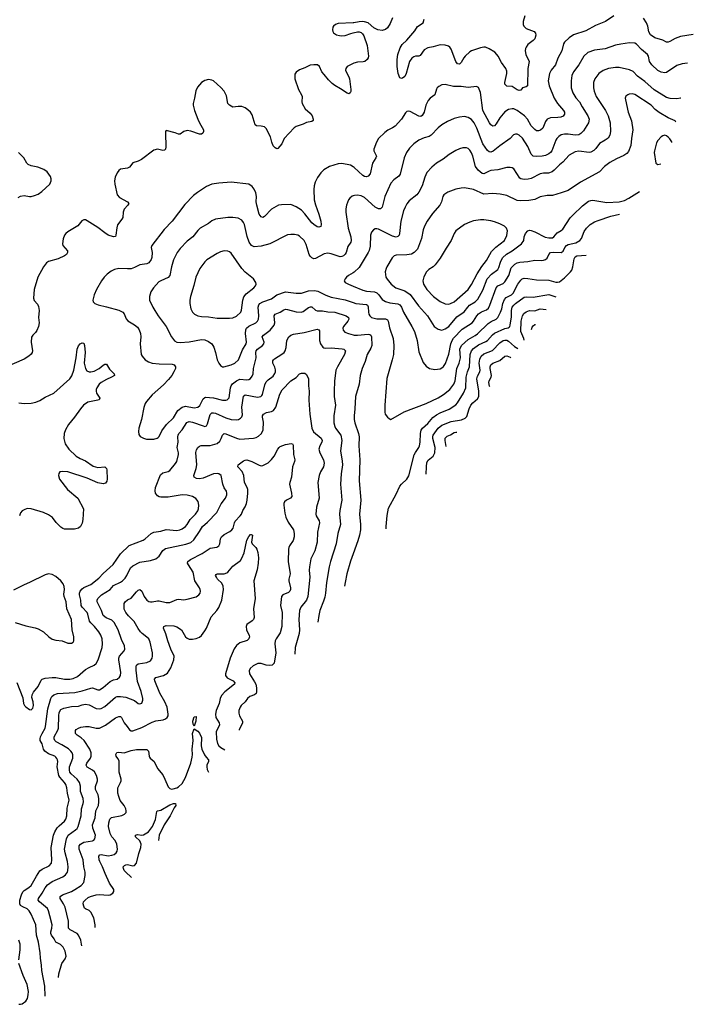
# Model space of a CAD drawing. Header units: inches. Extents: x 1308439 to 1441336, y 959892 to 1036309.
# Tile 162 of 167: x 1426200 to 1433876, y 997183 to 1008405. Entities that reach past the tile are written whole.
import ezdxf

# ---------------------------------------------------------------- set-up
doc = ezdxf.new("R2010")
doc.units = ezdxf.units.IN
doc.header["$MEASUREMENT"] = 0
for name, color, linetype in [('B4020', 7, 'Continuous'), ('B4030', 7, 'Continuous'), ('B4929', 7, 'Continuous')]:
    doc.layers.add(name, color=color, linetype=linetype)

msp = doc.modelspace()

# ---------------------------------------------------------------- linework, layer by layer
at = {"layer": 'B4020', "color": 6}
for points, elevation in [([(1430000, 1008370), (1429830, 1008361), (1429798, 1008350), (1429776, 1008330), (1429770, 1008318), (1429765, 1008290), (1429769, 1008270), (1429777, 1008257), (1429810, 1008232), (1429843, 1008223), (1429870, 1008220), (1429910, 1008225), (1429973, 1008247), (1430000, 1008254)], 2800), ([(1430000, 1007906), (1429930, 1007871), (1429916, 1007850), (1429914, 1007830), (1429920, 1007810), (1429952, 1007752), (1429958, 1007730), (1429972, 1007608), (1429973, 1007587), (1429967, 1007570), (1429950, 1007560), (1429930, 1007566), (1429857, 1007617), (1429790, 1007654), (1429759, 1007679), (1429718, 1007718), (1429670, 1007782), (1429644, 1007810), (1429616, 1007870), (1429592, 1007890), (1429552, 1007892), (1429510, 1007887), (1429450, 1007855), (1429387, 1007833), (1429350, 1007808), (1429337, 1007783), (1429334, 1007730), (1429377, 1007610), (1429412, 1007550), (1429417, 1007530), (1429416, 1007470), (1429420, 1007450), (1429452, 1007390), (1429510, 1007338), (1429532, 1007310), (1429545, 1007270), (1429543, 1007257), (1429530, 1007244), (1429470, 1007234), (1429430, 1007213), (1429350, 1007187), (1429326, 1007174), (1429214, 1007050), (1429187, 1006990), (1429143, 1006937), (1429130, 1006932), (1429110, 1006944), (1429090, 1006968), (1429072, 1007010), (1429058, 1007070), (1429010, 1007164), (1428990, 1007183), (1428952, 1007192), (1428897, 1007197), (1428885, 1007205), (1428850, 1007321), (1428830, 1007350), (1428799, 1007379), (1428770, 1007402), (1428730, 1007417), (1428690, 1007417), (1428630, 1007409), (1428589, 1007429), (1428571, 1007451), (1428556, 1007536), (1428530, 1007590), (1428493, 1007633), (1428410, 1007708), (1428390, 1007717), (1428350, 1007723), (1428308, 1007712), (1428270, 1007690), (1428225, 1007635), (1428207, 1007593), (1428193, 1007510), (1428177, 1007450), (1428177, 1007430), (1428192, 1007370), (1428231, 1007270), (1428249, 1007229), (1428293, 1007150), (1428293, 1007130), (1428285, 1007110), (1428270, 1007099), (1428250, 1007102), (1428150, 1007133), (1428110, 1007141), (1428070, 1007130), (1428030, 1007102), (1428010, 1007100), (1427970, 1007117), (1427870, 1007141), (1427863, 1007130), (1427861, 1007110), (1427866, 1006954), (1427860, 1006930), (1427850, 1006918), (1427830, 1006916), (1427770, 1006928), (1427730, 1006917), (1427587, 1006813), (1427550, 1006794), (1427490, 1006774), (1427450, 1006726), (1427430, 1006714), (1427350, 1006700), (1427330, 1006686), (1427310, 1006658), (1427288, 1006610), (1427282, 1006570), (1427285, 1006530), (1427311, 1006410), (1427338, 1006378), (1427429, 1006330), (1427442, 1006310), (1427432, 1006290), (1427390, 1006247), (1427379, 1006210), (1427374, 1006150), (1427365, 1006130), (1427314, 1006066), (1427306, 1006034), (1427297, 1005950), (1427290, 1005933), (1427270, 1005929), (1427210, 1005951), (1427170, 1005976), (1427090, 1006036), (1426970, 1006113), (1426950, 1006123), (1426930, 1006125), (1426908, 1006112), (1426864, 1006056), (1426750, 1005987), (1426727, 1005970), (1426710, 1005950), (1426694, 1005906), (1426687, 1005850), (1426693, 1005830), (1426744, 1005770), (1426743, 1005750), (1426732, 1005728), (1426710, 1005713), (1426640, 1005680), (1426530, 1005650), (1426507, 1005633), (1426470, 1005590), (1426405, 1005470), (1426364, 1005330), (1426356, 1005230), (1426364, 1005204), (1426402, 1005162), (1426416, 1005136), (1426421, 1005090), (1426415, 1005010), (1426422, 1004950), (1426415, 1004910), (1426396, 1004864), (1426380, 1004840), (1426348, 1004810), (1426335, 1004785), (1426331, 1004729), (1426347, 1004630), (1426342, 1004610), (1426330, 1004593), (1426304, 1004570), (1426250, 1004537), (1426050, 1004449)], 2800), ([(1426183, 1006377), (1426210, 1006394), (1426250, 1006400), (1426310, 1006390), (1426330, 1006391), (1426370, 1006400), (1426410, 1006417), (1426453, 1006447), (1426543, 1006530), (1426559, 1006570), (1426559, 1006590), (1426550, 1006616), (1426512, 1006670), (1426476, 1006696), (1426406, 1006726), (1426330, 1006741), (1426296, 1006756), (1426283, 1006770), (1426248, 1006830), (1426187, 1006890)], 2800), ([(1430000, 1006727), (1429970, 1006746), (1429870, 1006765), (1429830, 1006762), (1429730, 1006730), (1429666, 1006694), (1429630, 1006659), (1429593, 1006607), (1429566, 1006554), (1429554, 1006510), (1429551, 1006470), (1429556, 1006350), (1429570, 1006294), (1429610, 1006190), (1429632, 1006110), (1429637, 1006070), (1429630, 1006049), (1429610, 1006041), (1429590, 1006046), (1429550, 1006071), (1429530, 1006088), (1429451, 1006191), (1429410, 1006233), (1429350, 1006273), (1429290, 1006297), (1429185, 1006295), (1429150, 1006290), (1429070, 1006245), (1428990, 1006162), (1428970, 1006152), (1428950, 1006158), (1428929, 1006190), (1428902, 1006290), (1428896, 1006330), (1428900, 1006390), (1428891, 1006431), (1428870, 1006474), (1428850, 1006503), (1428810, 1006529), (1428610, 1006552), (1428470, 1006542), (1428391, 1006529), (1428330, 1006502), (1428225, 1006435), (1428180, 1006400), (1428083, 1006297), (1427938, 1006110), (1427847, 1006013), (1427704, 1005830), (1427700, 1005810), (1427710, 1005750), (1427706, 1005694), (1427698, 1005670), (1427670, 1005634), (1427650, 1005624), (1427570, 1005612), (1427510, 1005580), (1427470, 1005567), (1427430, 1005564), (1427330, 1005571), (1427282, 1005558), (1427242, 1005538), (1427197, 1005503), (1427163, 1005470), (1427132, 1005428), (1427075, 1005330), (1427047, 1005270), (1427032, 1005210), (1427036, 1005190), (1427058, 1005170), (1427095, 1005155), (1427190, 1005134), (1427330, 1005094), (1427361, 1005081), (1427377, 1005070), (1427392, 1005052), (1427415, 1004995), (1427431, 1004971), (1427510, 1004929), (1427542, 1004902), (1427563, 1004870), (1427578, 1004830), (1427580, 1004790), (1427572, 1004710), (1427585, 1004590), (1427595, 1004570), (1427631, 1004530), (1427667, 1004507), (1427710, 1004492), (1427790, 1004482), (1427937, 1004477), (1427962, 1004470), (1427977, 1004450), (1427974, 1004430), (1427958, 1004390), (1427933, 1004350), (1427896, 1004304), (1427838, 1004242), (1427708, 1004130), (1427645, 1004055), (1427630, 1004030), (1427615, 1003985), (1427588, 1003850), (1427558, 1003750), (1427552, 1003710), (1427558, 1003678), (1427574, 1003654), (1427610, 1003634), (1427644, 1003624), (1427730, 1003625), (1427766, 1003634), (1427778, 1003642), (1427790, 1003656), (1427820, 1003720), (1427871, 1003790), (1427953, 1003867), (1428003, 1003950), (1428053, 1003987), (1428090, 1004000), (1428190, 1003983), (1428230, 1003990), (1428252, 1004008), (1428290, 1004084), (1428310, 1004099), (1428319, 1004101), (1428410, 1004096), (1428510, 1004069), (1428550, 1004069), (1428566, 1004074), (1428586, 1004094), (1428601, 1004210), (1428608, 1004232), (1428624, 1004256), (1428670, 1004288), (1428710, 1004307), (1428790, 1004299), (1428810, 1004304), (1428830, 1004316), (1428850, 1004344), (1428859, 1004370), (1428865, 1004430), (1428894, 1004550), (1428889, 1004610), (1428895, 1004630), (1428910, 1004651), (1428967, 1004690), (1428982, 1004710), (1428984, 1004730), (1428963, 1004790), (1428978, 1004810), (1429054, 1004866), (1429098, 1004922), (1429108, 1004950), (1429098, 1005030), (1429110, 1005049), (1429167, 1005073), (1429210, 1005098), (1429230, 1005104), (1429250, 1005102), (1429350, 1005075), (1429409, 1005071), (1429430, 1005080), (1429490, 1005125), (1429513, 1005133), (1429530, 1005131), (1429570, 1005096), (1429590, 1005087), (1429650, 1005087), (1429710, 1005075), (1429790, 1005070), (1429921, 1005030), (1429948, 1005010), (1429950, 1004990), (1429939, 1004970), (1429890, 1004910), (1429882, 1004890), (1429886, 1004866), (1429905, 1004845), (1429947, 1004827), (1430000, 1004813)], 2900), ([(1430000, 1006397), (1429990, 1006393), (1429961, 1006370), (1429948, 1006350), (1429924, 1006290), (1429916, 1006250), (1429915, 1006210), (1429943, 1006030), (1429973, 1005930), (1429979, 1005890), (1429975, 1005870), (1429941, 1005819), (1429920, 1005750), (1429908, 1005732), (1429890, 1005715), (1429870, 1005705), (1429850, 1005704), (1429750, 1005737), (1429710, 1005744), (1429670, 1005736), (1429570, 1005682), (1429550, 1005680), (1429530, 1005689), (1429510, 1005708), (1429498, 1005730), (1429464, 1005844), (1429441, 1005890), (1429390, 1005936), (1429370, 1005948), (1429330, 1005957), (1429290, 1005958), (1429250, 1005952), (1429050, 1005851), (1428950, 1005824), (1428870, 1005815), (1428841, 1005830), (1428816, 1005870), (1428793, 1005933), (1428760, 1006070), (1428750, 1006095), (1428730, 1006120), (1428690, 1006141), (1428630, 1006151), (1428570, 1006150), (1428433, 1006130), (1428390, 1006114), (1428350, 1006084), (1428258, 1006030), (1428230, 1006002), (1428174, 1005930), (1428110, 1005880), (1428030, 1005799), (1427996, 1005750), (1427953, 1005667), (1427930, 1005590), (1427909, 1005490), (1427890, 1005465), (1427807, 1005430), (1427784, 1005416), (1427723, 1005350), (1427695, 1005305), (1427681, 1005250), (1427681, 1005210), (1427716, 1005130), (1427740, 1005090), (1427779, 1005030), (1427869, 1004910), (1427929, 1004789), (1427965, 1004745), (1427990, 1004730), (1428030, 1004724), (1428130, 1004734), (1428270, 1004761), (1428310, 1004755), (1428350, 1004738), (1428390, 1004710), (1428413, 1004673), (1428433, 1004610), (1428450, 1004530), (1428470, 1004492), (1428490, 1004465), (1428510, 1004450), (1428528, 1004448), (1428610, 1004471), (1428650, 1004492), (1428692, 1004530), (1428738, 1004642), (1428780, 1004710), (1428786, 1004730), (1428773, 1004830), (1428777, 1004870), (1428786, 1004890), (1428810, 1004911), (1428891, 1004950), (1428910, 1004970), (1428920, 1004990), (1428926, 1005030), (1428917, 1005130), (1428925, 1005155), (1428938, 1005170), (1428970, 1005191), (1429070, 1005224), (1429130, 1005270), (1429230, 1005302), (1429350, 1005288), (1429410, 1005288), (1429490, 1005316), (1429560, 1005320), (1429598, 1005310), (1429687, 1005267), (1429750, 1005243), (1429910, 1005213), (1430000, 1005182)], 3000), ([(1430000, 1005521), (1429948, 1005490), (1429925, 1005470), (1429907, 1005450), (1429897, 1005430), (1429909, 1005410), (1429947, 1005390), (1430000, 1005367)], 3100), ([(1426166, 1000850), (1426236, 1000676), (1426242, 1000610), (1426253, 1000590), (1426270, 1000573), (1426310, 1000544), (1426330, 1000539), (1426350, 1000559), (1426357, 1000590), (1426354, 1000630), (1426340, 1000680), (1426341, 1000710), (1426358, 1000742), (1426410, 1000807), (1426444, 1000876), (1426457, 1000890), (1426490, 1000901), (1426570, 1000908), (1426610, 1000906), (1426710, 1000887), (1426770, 1000889), (1426810, 1000897), (1426860, 1000920), (1426950, 1000999), (1426990, 1001023), (1427048, 1001050), (1427070, 1001069), (1427095, 1001110), (1427138, 1001250), (1427144, 1001290), (1427138, 1001350), (1427124, 1001390), (1427100, 1001430), (1427052, 1001490), (1427010, 1001530), (1426995, 1001550), (1426977, 1001630), (1426969, 1001649), (1426913, 1001710), (1426901, 1001730), (1426898, 1001790), (1426883, 1001850), (1426882, 1001870), (1426890, 1001891), (1426910, 1001918), (1426930, 1001935), (1427011, 1001969), (1427101, 1002039), (1427150, 1002092), (1427266, 1002194), (1427350, 1002318), (1427449, 1002411), (1427606, 1002474), (1427631, 1002490), (1427698, 1002550), (1427730, 1002566), (1427810, 1002576), (1427870, 1002596), (1427990, 1002584), (1428023, 1002590), (1428050, 1002602), (1428089, 1002630), (1428107, 1002650), (1428141, 1002710), (1428204, 1002770), (1428230, 1002807), (1428239, 1002830), (1428243, 1002870), (1428233, 1002913), (1428207, 1002947), (1428170, 1002971), (1428110, 1002986), (1428050, 1002989), (1427890, 1002963), (1427810, 1002963), (1427790, 1002967), (1427770, 1002979), (1427748, 1003010), (1427743, 1003037), (1427747, 1003073), (1427803, 1003217), (1427830, 1003239), (1427890, 1003257), (1427912, 1003268), (1427974, 1003346), (1427989, 1003371), (1428009, 1003450), (1428011, 1003470), (1427996, 1003530), (1428007, 1003590), (1428003, 1003650), (1428006, 1003670), (1428015, 1003690), (1428052, 1003730), (1428106, 1003814), (1428130, 1003826), (1428170, 1003819), (1428290, 1003775), (1428310, 1003770), (1428330, 1003775), (1428341, 1003799), (1428370, 1003904), (1428390, 1003923), (1428410, 1003926), (1428430, 1003922), (1428550, 1003869), (1428611, 1003850), (1428670, 1003846), (1428692, 1003850), (1428717, 1003863), (1428730, 1003877), (1428738, 1003902), (1428732, 1003990), (1428750, 1004113), (1428770, 1004131), (1428910, 1004102), (1428947, 1004110), (1428959, 1004121), (1428967, 1004133), (1428995, 1004245), (1429010, 1004278), (1429030, 1004301), (1429090, 1004344), (1429109, 1004371), (1429115, 1004390), (1429115, 1004415), (1429106, 1004446), (1429085, 1004490), (1429085, 1004515), (1429092, 1004530), (1429102, 1004538), (1429189, 1004591), (1429212, 1004610), (1429226, 1004630), (1429238, 1004670), (1429245, 1004750), (1429268, 1004792), (1429290, 1004810), (1429319, 1004821), (1429441, 1004839), (1429590, 1004876), (1429610, 1004870), (1429617, 1004857), (1429615, 1004750), (1429629, 1004709), (1429653, 1004673), (1429666, 1004666), (1429683, 1004663), (1429750, 1004666), (1429874, 1004654), (1429893, 1004650), (1429914, 1004630), (1429902, 1004590), (1429820, 1004450), (1429804, 1004410), (1429787, 1004287), (1429782, 1004170), (1429784, 1004110), (1429798, 1004010), (1429779, 1003890), (1429778, 1003810), (1429790, 1003770), (1429800, 1003750), (1429858, 1003670), (1429871, 1003610), (1429857, 1003490), (1429875, 1003375), (1429878, 1003330), (1429862, 1003230), (1429855, 1003110), (1429871, 1002929), (1429849, 1002811), (1429846, 1002770), (1429857, 1002650), (1429826, 1002550), (1429808, 1002432), (1429743, 1002230), (1429728, 1002170), (1429695, 1001990), (1429685, 1001870), (1429677, 1001823), (1429663, 1001777), (1429621, 1001670), (1429607, 1001613), (1429599, 1001538)], 2800), ([(1426190, 1004039), (1426252, 1004032), (1426330, 1004033), (1426384, 1004044), (1426430, 1004065), (1426490, 1004104), (1426590, 1004148), (1426771, 1004310), (1426794, 1004346), (1426816, 1004410), (1426844, 1004550), (1426854, 1004650), (1426870, 1004686), (1426890, 1004711), (1426910, 1004723), (1426930, 1004719), (1426940, 1004690), (1426947, 1004610), (1426936, 1004490), (1426949, 1004430), (1426964, 1004404), (1426991, 1004391), (1427010, 1004391), (1427050, 1004401), (1427104, 1004430), (1427150, 1004468), (1427170, 1004480), (1427179, 1004479), (1427190, 1004477), (1427223, 1004423), (1427277, 1004370), (1427280, 1004350), (1427248, 1004330), (1427190, 1004305), (1427129, 1004271), (1427107, 1004250), (1427078, 1004210), (1427070, 1004190), (1427070, 1004170), (1427076, 1004150), (1427112, 1004090), (1427106, 1004074), (1427092, 1004068), (1426976, 1004044), (1426928, 1004012), (1426891, 1003970), (1426826, 1003874), (1426758, 1003790), (1426723, 1003730), (1426708, 1003690), (1426703, 1003630), (1426717, 1003570), (1426759, 1003510), (1426845, 1003430), (1426890, 1003404), (1426950, 1003376), (1427038, 1003318), (1427090, 1003303), (1427170, 1003308), (1427190, 1003290), (1427193, 1003273), (1427198, 1003170), (1427194, 1003146), (1427178, 1003122), (1427150, 1003114), (1427090, 1003128), (1426970, 1003180), (1426749, 1003251), (1426683, 1003257), (1426659, 1003250), (1426646, 1003234), (1426642, 1003210), (1426655, 1003170), (1426746, 1003050), (1426862, 1002950), (1426928, 1002830), (1426920, 1002710), (1426912, 1002668), (1426893, 1002630), (1426869, 1002611), (1426823, 1002597), (1426710, 1002597), (1426690, 1002605), (1426670, 1002621), (1426615, 1002675), (1426575, 1002730), (1426530, 1002763), (1426470, 1002790), (1426331, 1002829), (1426287, 1002833), (1426250, 1002820), (1426230, 1002806), (1426210, 1002783), (1426198, 1002750)], 2800), ([(1426610, 1000000), (1426600, 1000010), (1426530, 1000039), (1426485, 1000070), (1426471, 1000091), (1426457, 1000150), (1426435, 1000190), (1426432, 1000210), (1426437, 1000230), (1426455, 1000270), (1426490, 1000330), (1426495, 1000350), (1426520, 1000550), (1426553, 1000667), (1426567, 1000693), (1426588, 1000710), (1426630, 1000725), (1426830, 1000737), (1426910, 1000755), (1427010, 1000788), (1427030, 1000789), (1427090, 1000766), (1427110, 1000768), (1427150, 1000792), (1427230, 1000861), (1427270, 1000880), (1427310, 1000890), (1427338, 1000910), (1427350, 1000930), (1427354, 1000966), (1427328, 1001110), (1427330, 1001130), (1427339, 1001150), (1427389, 1001211), (1427397, 1001230), (1427394, 1001270), (1427360, 1001340), (1427323, 1001450), (1427276, 1001536), (1427250, 1001561), (1427186, 1001586), (1427153, 1001613), (1427133, 1001673), (1427083, 1001770), (1427083, 1001790), (1427091, 1001810), (1427134, 1001850), (1427231, 1001909), (1427270, 1001957), (1427350, 1001995), (1427371, 1002010), (1427400, 1002040), (1427421, 1002070), (1427462, 1002158), (1427490, 1002182), (1427570, 1002223), (1427690, 1002240), (1427750, 1002259), (1427790, 1002290), (1427830, 1002356), (1427862, 1002378), (1428094, 1002426), (1428150, 1002448), (1428185, 1002475), (1428250, 1002570), (1428283, 1002630), (1428340, 1002680), (1428445, 1002790), (1428494, 1002886), (1428544, 1002950), (1428562, 1002990), (1428561, 1003010), (1428555, 1003030), (1428531, 1003071), (1428516, 1003110), (1428494, 1003210), (1428470, 1003230), (1428450, 1003234), (1428410, 1003229), (1428290, 1003181), (1428250, 1003171), (1428214, 1003174), (1428190, 1003190), (1428185, 1003210), (1428211, 1003289), (1428217, 1003330), (1428208, 1003472), (1428216, 1003504), (1428230, 1003530), (1428250, 1003546), (1428269, 1003551), (1428370, 1003552), (1428450, 1003574), (1428480, 1003600), (1428497, 1003630), (1428510, 1003671), (1428530, 1003688), (1428550, 1003684), (1428670, 1003634), (1428710, 1003624), (1428865, 1003635), (1428896, 1003644), (1428922, 1003658), (1428956, 1003690), (1428975, 1003730), (1428977, 1003817), (1428966, 1003874), (1428966, 1003890), (1428978, 1003910), (1429011, 1003929), (1429070, 1003939), (1429091, 1003949), (1429118, 1003990), (1429163, 1004137), (1429190, 1004186), (1429290, 1004288), (1429350, 1004327), (1429390, 1004367), (1429410, 1004376), (1429450, 1004378), (1429470, 1004363), (1429491, 1004311), (1429491, 1004231), (1429500, 1004170), (1429494, 1004070), (1429507, 1003910), (1429528, 1003750), (1429548, 1003708), (1429634, 1003634), (1429645, 1003610), (1429642, 1003590), (1429620, 1003550), (1429608, 1003510), (1429620, 1003470), (1429662, 1003390), (1429671, 1003350), (1429662, 1003310), (1429629, 1003250), (1429614, 1003210), (1429598, 1003130), (1429612, 1002950), (1429583, 1002850), (1429573, 1002770), (1429578, 1002750), (1429613, 1002693), (1429617, 1002670), (1429595, 1002565), (1429590, 1002450), (1429563, 1002350), (1429519, 1002261), (1429501, 1002170), (1429499, 1002130), (1429505, 1002050), (1429485, 1001830), (1429470, 1001790), (1429405, 1001710), (1429389, 1001670), (1429381, 1001570), (1429387, 1001450), (1429385, 1001410), (1429340, 1001250), (1429334, 1001175)], 2700), ([(1426804, 1000000), (1426805, 1000025), (1426797, 1000050), (1426784, 1000070), (1426756, 1000096), (1426682, 1000142), (1426614, 1000174), (1426599, 1000190), (1426591, 1000210), (1426592, 1000230), (1426634, 1000306), (1426642, 1000330), (1426645, 1000470), (1426651, 1000510), (1426670, 1000542), (1426702, 1000558), (1426790, 1000577), (1426870, 1000581), (1426910, 1000596), (1426950, 1000604), (1426990, 1000597), (1427070, 1000554), (1427109, 1000551), (1427130, 1000556), (1427170, 1000578), (1427290, 1000682), (1427310, 1000691), (1427350, 1000692), (1427410, 1000685), (1427507, 1000647), (1427550, 1000612), (1427570, 1000606), (1427590, 1000616), (1427603, 1000650), (1427602, 1000670), (1427583, 1000750), (1427544, 1000864), (1427529, 1000990), (1427527, 1001033), (1427532, 1001050), (1427550, 1001064), (1427650, 1001078), (1427690, 1001097), (1427711, 1001130), (1427714, 1001150), (1427712, 1001190), (1427688, 1001310), (1427670, 1001348), (1427650, 1001369), (1427594, 1001410), (1427576, 1001430), (1427550, 1001467), (1427506, 1001546), (1427439, 1001610), (1427409, 1001650), (1427392, 1001688), (1427389, 1001710), (1427390, 1001750), (1427400, 1001770), (1427430, 1001794), (1427470, 1001812), (1427530, 1001886), (1427550, 1001902), (1427570, 1001909), (1427590, 1001892), (1427620, 1001830), (1427649, 1001790), (1427670, 1001775), (1427690, 1001770), (1427710, 1001770), (1427770, 1001783), (1427790, 1001783), (1427870, 1001761), (1427910, 1001764), (1427990, 1001796), (1428010, 1001799), (1428070, 1001792), (1428110, 1001799), (1428210, 1001829), (1428241, 1001850), (1428255, 1001870), (1428259, 1001890), (1428256, 1001910), (1428248, 1001930), (1428194, 1002010), (1428178, 1002110), (1428124, 1002190), (1428114, 1002210), (1428116, 1002230), (1428146, 1002254), (1428280, 1002320), (1428370, 1002381), (1428445, 1002395), (1428470, 1002408), (1428480, 1002430), (1428488, 1002490), (1428499, 1002510), (1428530, 1002536), (1428594, 1002570), (1428619, 1002590), (1428631, 1002610), (1428646, 1002670), (1428656, 1002690), (1428713, 1002750), (1428727, 1002770), (1428742, 1002810), (1428770, 1002851), (1428785, 1002890), (1428793, 1002930), (1428800, 1003010), (1428799, 1003050), (1428793, 1003073), (1428763, 1003130), (1428755, 1003210), (1428734, 1003254), (1428687, 1003310), (1428690, 1003330), (1428750, 1003376), (1428770, 1003386), (1428790, 1003389), (1428846, 1003370), (1428930, 1003328), (1428950, 1003322), (1428970, 1003323), (1429030, 1003355), (1429070, 1003392), (1429099, 1003430), (1429140, 1003510), (1429156, 1003530), (1429170, 1003541), (1429230, 1003562), (1429294, 1003574), (1429310, 1003572), (1429315, 1003555), (1429320, 1003450), (1429336, 1003390), (1429333, 1003370), (1429310, 1003310), (1429299, 1003190), (1429277, 1003130), (1429274, 1003110), (1429298, 1003010), (1429300, 1002970), (1429284, 1002950), (1429242, 1002930), (1429217, 1002910), (1429209, 1002890), (1429209, 1002871), (1429221, 1002781), (1429234, 1002734), (1429260, 1002680), (1429319, 1002590), (1429327, 1002550), (1429327, 1002510), (1429318, 1002470), (1429273, 1002410), (1429265, 1002390), (1429262, 1002370), (1429258, 1002230), (1429281, 1002090), (1429266, 1002030), (1429265, 1002010), (1429285, 1001930), (1429284, 1001910), (1429278, 1001890), (1429264, 1001876), (1429199, 1001850), (1429184, 1001830), (1429173, 1001730), (1429192, 1001650), (1429189, 1001490), (1429170, 1001416), (1429122, 1001350), (1429113, 1001327), (1429108, 1001290), (1429120, 1001190), (1429098, 1001070), (1429078, 1001050), (1429050, 1001045), (1429010, 1001050), (1428950, 1001068), (1428912, 1001068), (1428859, 1001041), (1428826, 1001010), (1428815, 1000985), (1428817, 1000950), (1428877, 1000857), (1428889, 1000830), (1428899, 1000790), (1428898, 1000742), (1428893, 1000727), (1428875, 1000710), (1428823, 1000690), (1428796, 1000670), (1428770, 1000632), (1428725, 1000590), (1428711, 1000569), (1428698, 1000530), (1428697, 1000503), (1428703, 1000470), (1428739, 1000410), (1428740, 1000390), (1428701, 1000310), (1428701, 1000307)], 2600), ([(1427012, 1000000), (1427016, 1000010), (1427015, 1000050), (1426999, 1000090), (1426934, 1000190), (1426900, 1000220), (1426853, 1000250), (1426836, 1000270), (1426837, 1000303), (1426844, 1000316), (1426870, 1000332), (1426897, 1000343), (1426949, 1000351), (1426990, 1000349), (1427070, 1000329), (1427110, 1000332), (1427177, 1000363), (1427290, 1000449), (1427330, 1000465), (1427350, 1000462), (1427361, 1000450), (1427390, 1000391), (1427425, 1000350), (1427450, 1000310), (1427470, 1000299), (1427490, 1000299), (1427590, 1000337), (1427710, 1000400), (1427750, 1000412), (1427835, 1000425), (1427863, 1000437), (1427879, 1000450), (1427890, 1000470), (1427893, 1000490), (1427879, 1000570), (1427855, 1000630), (1427798, 1000730), (1427740, 1000870), (1427737, 1000890), (1427752, 1000908), (1427840, 1000930), (1427883, 1000957), (1427922, 1001018), (1427957, 1001110), (1427959, 1001150), (1427923, 1001230), (1427887, 1001327), (1427866, 1001406), (1427839, 1001470), (1427842, 1001490), (1427870, 1001500), (1427956, 1001496), (1427990, 1001486), (1428042, 1001450), (1428090, 1001371), (1428110, 1001355), (1428130, 1001346), (1428170, 1001344), (1428210, 1001352), (1428250, 1001369), (1428270, 1001387), (1428310, 1001438), (1428329, 1001470), (1428380, 1001600), (1428448, 1001672), (1428470, 1001705), (1428502, 1001790), (1428522, 1001910), (1428519, 1001950), (1428504, 1001984), (1428455, 1002030), (1428442, 1002050), (1428433, 1002070), (1428438, 1002082), (1428450, 1002091), (1428530, 1002089), (1428561, 1002099), (1428572, 1002108), (1428630, 1002177), (1428717, 1002243), (1428733, 1002267), (1428759, 1002330), (1428790, 1002473), (1428810, 1002515), (1428830, 1002538), (1428838, 1002538), (1428851, 1002531), (1428842, 1002450), (1428850, 1002430), (1428890, 1002390), (1428901, 1002370), (1428913, 1002333), (1428920, 1002270), (1428918, 1002210), (1428905, 1002135), (1428869, 1002010), (1428883, 1001810), (1428863, 1001690), (1428870, 1001590), (1428863, 1001570), (1428848, 1001552), (1428790, 1001510), (1428779, 1001490), (1428784, 1001450), (1428815, 1001385), (1428818, 1001370), (1428812, 1001348), (1428791, 1001329), (1428710, 1001303), (1428670, 1001273), (1428645, 1001235), (1428598, 1001130), (1428546, 1000950), (1428547, 1000930), (1428564, 1000904), (1428631, 1000870), (1428653, 1000847), (1428648, 1000830), (1428536, 1000744), (1428498, 1000702), (1428484, 1000670), (1428474, 1000610), (1428440, 1000530), (1428431, 1000490), (1428436, 1000450), (1428472, 1000390), (1428476, 1000370), (1428440, 1000290), (1428444, 1000204), (1428454, 1000154), (1428470, 1000130), (1428492, 1000111), (1428537, 1000082)], 2500), ([(1430000, 1002316), (1429970, 1002234), (1429926, 1002090), (1429910, 1001990), (1429900, 1001950)], 2900), ([(1426150, 1001535), (1426270, 1001497), (1426375, 1001475), (1426410, 1001463), (1426470, 1001430), (1426531, 1001371), (1426570, 1001344), (1426610, 1001332), (1426685, 1001325), (1426750, 1001298), (1426790, 1001299), (1426809, 1001311), (1426816, 1001324), (1426818, 1001370), (1426799, 1001450), (1426790, 1001570), (1426737, 1001690), (1426728, 1001770), (1426706, 1001830), (1426704, 1001856), (1426709, 1001910), (1426705, 1001945), (1426694, 1001974), (1426667, 1002010), (1426610, 1002058), (1426570, 1002081), (1426530, 1002090), (1426490, 1002079), (1426312, 1001990), (1426250, 1001965), (1426130, 1001902)], 2900), ([(1428165, 1000000), (1428170, 1000030), (1428167, 1000090), (1428175, 1000190), (1428169, 1000270), (1428190, 1000323), (1428230, 1000296), (1428250, 1000272), (1428270, 1000224), (1428267, 1000130), (1428277, 1000090), (1428305, 1000025), (1428326, 1000000)], 2400), ([(1427308, 1000000), (1427301, 1000010), (1427295, 1000030), (1427307, 1000053), (1427330, 1000056), (1427390, 1000050), (1427470, 1000075), (1427530, 1000088), (1427650, 1000086), (1427667, 1000067), (1427674, 1000010), (1427681, 1000000)], 2400)]:
    msp.add_lwpolyline(points, dxfattribs=dict(at, elevation=elevation))
for points, elevation in [([(1428530, 1005769), (1428490, 1005760), (1428450, 1005742), (1428333, 1005667), (1428310, 1005645), (1428254, 1005570), (1428207, 1005470), (1428185, 1005375), (1428145, 1005250), (1428137, 1005210), (1428138, 1005170), (1428152, 1005110), (1428170, 1005073), (1428192, 1005050), (1428230, 1005029), (1428270, 1005021), (1428350, 1005019), (1428450, 1005003), (1428590, 1005002), (1428630, 1005006), (1428670, 1005025), (1428718, 1005070), (1428727, 1005093), (1428742, 1005210), (1428755, 1005245), (1428781, 1005279), (1428869, 1005350), (1428886, 1005370), (1428893, 1005390), (1428891, 1005410), (1428866, 1005450), (1428770, 1005527), (1428730, 1005570), (1428610, 1005745), (1428590, 1005760), (1428570, 1005767)], 3100), ([(1428190, 1000355), (1428175, 1000375), (1428173, 1000410), (1428190, 1000458), (1428210, 1000465), (1428209, 1000410)], 2400)]:
    msp.add_lwpolyline(points, close=True, dxfattribs=dict(at, elevation=elevation))
at = {"layer": 'B4030', "color": 6}
for points, elevation in [([(1432971, 1008449), (1432875, 1008385), (1432763, 1008337), (1432650, 1008277), (1432509, 1008231), (1432460, 1008200), (1432407, 1008150), (1432396, 1008130), (1432377, 1008050), (1432332, 1007968), (1432306, 1007890), (1432258, 1007830), (1432238, 1007790), (1432223, 1007710), (1432233, 1007650), (1432289, 1007510), (1432329, 1007449), (1432398, 1007370), (1432410, 1007350), (1432409, 1007330), (1432393, 1007307), (1432366, 1007294), (1432331, 1007289), (1432250, 1007286), (1432210, 1007272), (1432190, 1007245), (1432162, 1007170), (1432135, 1007145), (1432110, 1007137), (1432090, 1007140), (1432070, 1007152), (1432030, 1007197), (1431986, 1007270), (1431952, 1007310), (1431870, 1007370), (1431830, 1007388), (1431810, 1007390), (1431770, 1007382), (1431730, 1007356), (1431672, 1007288), (1431630, 1007219), (1431610, 1007197), (1431590, 1007191), (1431570, 1007206), (1431554, 1007230), (1431479, 1007370), (1431450, 1007574), (1431430, 1007632), (1431405, 1007645), (1431310, 1007632), (1431230, 1007642), (1431142, 1007642), (1431050, 1007665), (1431010, 1007662), (1430975, 1007645), (1430958, 1007630), (1430948, 1007612), (1430930, 1007550), (1430877, 1007510), (1430856, 1007484), (1430828, 1007430), (1430809, 1007350), (1430787, 1007313), (1430770, 1007303), (1430750, 1007305), (1430650, 1007358), (1430630, 1007363), (1430610, 1007358), (1430595, 1007345), (1430550, 1007273), (1430477, 1007190), (1430450, 1007171), (1430395, 1007145), (1430359, 1007121), (1430290, 1007050), (1430264, 1007010), (1430235, 1006930), (1430234, 1006910), (1430264, 1006850), (1430258, 1006830), (1430220, 1006770), (1430193, 1006650), (1430170, 1006622), (1430150, 1006615), (1430130, 1006619), (1430110, 1006629), (1430010, 1006721), (1430000, 1006727)], 2900), ([(1430450, 1008427), (1430420, 1008360), (1430390, 1008314), (1430370, 1008293), (1430330, 1008283), (1430280, 1008290), (1430234, 1008314), (1430170, 1008368), (1430130, 1008381), (1430110, 1008383), (1430070, 1008381), (1430009, 1008371), (1430000, 1008370)], 2800), ([(1431956, 1008450), (1431937, 1008383), (1431938, 1008350), (1431944, 1008330), (1431970, 1008306), (1432064, 1008270), (1432079, 1008250), (1432082, 1008230), (1432070, 1008187), (1432053, 1008167), (1431990, 1008122), (1431970, 1008093), (1431964, 1008076), (1431961, 1008050), (1431968, 1008010), (1432004, 1007930), (1431989, 1007850), (1431987, 1007653), (1431970, 1007638), (1431931, 1007629), (1431910, 1007603), (1431890, 1007598), (1431870, 1007605), (1431810, 1007642), (1431750, 1007648), (1431738, 1007658), (1431730, 1007670), (1431728, 1007690), (1431751, 1007790), (1431750, 1007819), (1431740, 1007850), (1431690, 1007916), (1431652, 1007990), (1431637, 1008010), (1431613, 1008033), (1431550, 1008073), (1431509, 1008091), (1431490, 1008092), (1431450, 1008083), (1431350, 1008051), (1431330, 1008039), (1431278, 1007990), (1431261, 1007970), (1431230, 1007916), (1431210, 1007899), (1431190, 1007902), (1431170, 1007928), (1431115, 1008070), (1431103, 1008090), (1431085, 1008105), (1431050, 1008116), (1430990, 1008118), (1430910, 1008095), (1430850, 1008083), (1430810, 1008060), (1430762, 1007998), (1430749, 1007991), (1430709, 1007991), (1430690, 1007983), (1430670, 1007965), (1430643, 1007930), (1430603, 1007790), (1430590, 1007759), (1430563, 1007737), (1430550, 1007733), (1430530, 1007744), (1430511, 1007790), (1430503, 1007870), (1430501, 1007950), (1430509, 1008010), (1430537, 1008083), (1430559, 1008121), (1430610, 1008170), (1430703, 1008277), (1430733, 1008327), (1430796, 1008370), (1430808, 1008410)], 2800), ([(1433876, 1008238), (1433730, 1008215), (1433670, 1008192), (1433610, 1008158), (1433590, 1008150), (1433570, 1008150), (1433529, 1008170), (1433439, 1008199), (1433390, 1008233), (1433370, 1008267), (1433358, 1008330), (1433342, 1008370), (1433310, 1008424)], 2900), ([(1430000, 1008254), (1430050, 1008266), (1430070, 1008265), (1430090, 1008258), (1430105, 1008245), (1430121, 1008221), (1430161, 1008110), (1430174, 1007990), (1430172, 1007970), (1430160, 1007950), (1430132, 1007930), (1430115, 1007925), (1430050, 1007922), (1430009, 1007910), (1430000, 1007906)], 2800), ([(1433811, 1007911), (1433810, 1007911), (1433750, 1007902), (1433690, 1007882), (1433570, 1007804), (1433550, 1007799), (1433510, 1007805), (1433470, 1007826), (1433403, 1007890), (1433378, 1007930), (1433364, 1007990), (1433353, 1008010), (1433285, 1008065), (1433230, 1008126), (1433210, 1008137), (1433150, 1008140), (1433050, 1008127), (1432990, 1008113), (1432870, 1008072), (1432750, 1008057), (1432673, 1008030), (1432629, 1007991), (1432570, 1007891), (1432509, 1007810), (1432493, 1007770), (1432483, 1007710), (1432486, 1007630), (1432504, 1007570), (1432536, 1007516), (1432580, 1007470), (1432611, 1007410), (1432674, 1007310), (1432688, 1007270), (1432683, 1007230), (1432623, 1007137), (1432593, 1007107), (1432570, 1007094), (1432530, 1007089), (1432450, 1007101), (1432410, 1007102), (1432370, 1007091), (1432345, 1007075), (1432320, 1007050), (1432310, 1007033), (1432265, 1006910), (1432250, 1006891), (1432230, 1006877), (1432190, 1006858), (1432152, 1006848), (1432085, 1006845), (1432050, 1006851), (1432030, 1006873), (1431990, 1006961), (1431930, 1007056), (1431890, 1007090), (1431870, 1007099), (1431850, 1007101), (1431827, 1007093), (1431788, 1007050), (1431670, 1006969), (1431594, 1006906), (1431570, 1006897), (1431550, 1006898), (1431530, 1006914), (1431478, 1006990), (1431410, 1007168), (1431379, 1007230), (1431350, 1007266), (1431310, 1007292), (1431270, 1007300), (1431210, 1007295), (1431150, 1007278), (1431076, 1007244), (1431012, 1007208), (1430970, 1007172), (1430890, 1007090), (1430865, 1007075), (1430810, 1007059), (1430750, 1007030), (1430691, 1006989), (1430641, 1006939), (1430609, 1006891), (1430580, 1006830), (1430535, 1006645), (1430519, 1006621), (1430462, 1006578), (1430430, 1006540), (1430360, 1006390), (1430331, 1006270), (1430311, 1006250), (1430290, 1006249), (1430250, 1006268), (1430130, 1006379), (1430090, 1006397), (1430050, 1006406), (1430017, 1006403), (1430000, 1006397)], 3000), ([(1433732, 1007511), (1433730, 1007510), (1433690, 1007503), (1433613, 1007507), (1433570, 1007517), (1433430, 1007604), (1433322, 1007702), (1433241, 1007761), (1433190, 1007813), (1433150, 1007834), (1433030, 1007859), (1432990, 1007860), (1432910, 1007847), (1432850, 1007827), (1432798, 1007790), (1432752, 1007730), (1432738, 1007690), (1432738, 1007630), (1432746, 1007590), (1432770, 1007530), (1432875, 1007370), (1432905, 1007310), (1432929, 1007230), (1432933, 1007130), (1432924, 1007090), (1432904, 1007056), (1432870, 1007030), (1432807, 1006993), (1432765, 1006935), (1432744, 1006916), (1432710, 1006897), (1432690, 1006893), (1432570, 1006905), (1432530, 1006900), (1432460, 1006860), (1432390, 1006780), (1432350, 1006750), (1432291, 1006689), (1432268, 1006672), (1432226, 1006654), (1432170, 1006656), (1432130, 1006650), (1432030, 1006596), (1431993, 1006587), (1431950, 1006585), (1431911, 1006590), (1431899, 1006599), (1431830, 1006704), (1431810, 1006716), (1431790, 1006720), (1431750, 1006720), (1431648, 1006692), (1431570, 1006685), (1431550, 1006679), (1431506, 1006654), (1431490, 1006649), (1431470, 1006653), (1431424, 1006690), (1431394, 1006730), (1431364, 1006850), (1431350, 1006886), (1431330, 1006919), (1431310, 1006936), (1431290, 1006943), (1431250, 1006944), (1431210, 1006934), (1431170, 1006916), (1431093, 1006870), (1431024, 1006816), (1430950, 1006769), (1430895, 1006725), (1430838, 1006662), (1430815, 1006610), (1430786, 1006510), (1430750, 1006440), (1430726, 1006410), (1430638, 1006342), (1430612, 1006308), (1430591, 1006270), (1430574, 1006226), (1430544, 1006110), (1430528, 1005970), (1430523, 1005950), (1430510, 1005935), (1430490, 1005928), (1430450, 1005936), (1430290, 1006016), (1430270, 1006022), (1430250, 1006022), (1430230, 1006010), (1430210, 1005983), (1430198, 1005950), (1430195, 1005825), (1430184, 1005776), (1430172, 1005750), (1430070, 1005581), (1430010, 1005528), (1430000, 1005521)], 3100), ([(1433179, 1007561), (1433144, 1007556), (1433128, 1007550), (1433108, 1007532), (1433101, 1007510), (1433102, 1007490), (1433135, 1007350), (1433172, 1007252), (1433188, 1007150), (1433171, 1007050), (1433164, 1006970), (1433138, 1006902), (1433120, 1006880), (1433084, 1006856), (1433000, 1006820), (1432924, 1006776), (1432864, 1006730), (1432808, 1006672), (1432590, 1006554), (1432450, 1006459), (1432370, 1006431), (1432270, 1006403), (1432210, 1006401), (1432130, 1006385), (1432070, 1006356), (1432003, 1006343), (1431910, 1006341), (1431870, 1006346), (1431750, 1006400), (1431676, 1006416), (1431590, 1006424), (1431490, 1006417), (1431370, 1006468), (1431270, 1006488), (1431230, 1006486), (1431170, 1006473), (1431080, 1006440), (1431033, 1006410), (1431021, 1006390), (1431007, 1006330), (1430989, 1006291), (1430903, 1006197), (1430843, 1006110), (1430812, 1006050), (1430796, 1006010), (1430777, 1005910), (1430733, 1005790), (1430695, 1005750), (1430666, 1005734), (1430610, 1005724), (1430490, 1005721), (1430467, 1005713), (1430445, 1005690), (1430385, 1005590), (1430375, 1005570), (1430366, 1005530), (1430374, 1005470), (1430386, 1005446), (1430432, 1005392), (1430486, 1005350), (1430590, 1005314), (1430650, 1005274), (1430744, 1005144), (1430847, 1005030), (1430923, 1004910), (1430970, 1004876), (1431010, 1004865), (1431050, 1004881), (1431090, 1004908), (1431183, 1005017), (1431264, 1005076), (1431305, 1005130), (1431325, 1005150), (1431390, 1005191), (1431422, 1005218), (1431479, 1005321), (1431528, 1005450), (1431576, 1005504), (1431650, 1005558), (1431661, 1005579), (1431677, 1005643), (1431702, 1005690), (1431747, 1005733), (1431811, 1005770), (1431919, 1005850), (1431943, 1005890), (1431950, 1005931), (1431964, 1005970), (1431990, 1005998), (1432010, 1006006), (1432030, 1006004), (1432070, 1005989), (1432188, 1005928), (1432230, 1005917), (1432270, 1005917), (1432288, 1005932), (1432325, 1005975), (1432370, 1006002), (1432390, 1006019), (1432474, 1006146), (1432502, 1006178), (1432615, 1006285), (1432683, 1006337), (1432710, 1006346), (1432730, 1006347), (1432890, 1006320), (1433030, 1006329), (1433090, 1006344), (1433143, 1006370), (1433263, 1006446)], 3200), ([(1433678, 1007237), (1433671, 1007251), (1433590, 1007288), (1433488, 1007348), (1433443, 1007383), (1433397, 1007430), (1433210, 1007554), (1433179, 1007561)], 3200), ([(1433550, 1007087), (1433530, 1007082), (1433511, 1007069), (1433471, 1007029), (1433457, 1007003), (1433433, 1006910), (1433431, 1006890), (1433449, 1006769), (1433470, 1006755), (1433507, 1006764)], 3300), ([(1433633, 1007007), (1433630, 1007014), (1433610, 1007046), (1433590, 1007067), (1433570, 1007081), (1433550, 1007087)], 3300), ([(1430000, 1005367), (1430110, 1005321), (1430150, 1005309), (1430243, 1005303), (1430270, 1005293), (1430292, 1005270), (1430330, 1005215), (1430370, 1005192), (1430418, 1005178), (1430508, 1005168), (1430530, 1005157), (1430550, 1005130), (1430572, 1005070), (1430670, 1004910), (1430698, 1004850), (1430731, 1004750), (1430750, 1004620), (1430796, 1004496), (1430830, 1004456), (1430871, 1004431), (1430930, 1004418), (1430990, 1004426), (1431010, 1004436), (1431030, 1004454), (1431052, 1004488), (1431089, 1004591), (1431112, 1004710), (1431128, 1004750), (1431145, 1004775), (1431241, 1004879), (1431356, 1004950), (1431373, 1004970), (1431409, 1005030), (1431430, 1005053), (1431463, 1005077), (1431520, 1005100), (1431541, 1005119), (1431559, 1005150), (1431630, 1005350), (1431650, 1005373), (1431710, 1005397), (1431730, 1005419), (1431774, 1005490), (1431802, 1005578), (1431842, 1005618), (1431870, 1005635), (1431898, 1005642), (1431990, 1005649), (1432070, 1005665), (1432150, 1005662), (1432170, 1005665), (1432190, 1005673), (1432210, 1005688), (1432231, 1005730), (1432250, 1005750), (1432284, 1005756), (1432370, 1005752), (1432393, 1005767), (1432412, 1005810), (1432430, 1005833), (1432450, 1005842), (1432537, 1005863), (1432584, 1005890), (1432600, 1005910), (1432633, 1005990), (1432659, 1006030), (1432701, 1006070), (1432750, 1006101), (1432790, 1006118), (1432935, 1006165), (1433036, 1006187)], 3100), ([(1430000, 1005182), (1430031, 1005171), (1430150, 1005159), (1430162, 1005150), (1430171, 1005131), (1430173, 1005073), (1430180, 1005050), (1430190, 1005030), (1430210, 1005010), (1430270, 1004994), (1430370, 1004996), (1430390, 1004983), (1430397, 1004970), (1430413, 1004893), (1430454, 1004770), (1430463, 1004690), (1430459, 1004590), (1430446, 1004530), (1430383, 1004317), (1430360, 1004010), (1430360, 1003930), (1430365, 1003910), (1430390, 1003874), (1430410, 1003858), (1430430, 1003850), (1430583, 1003937), (1430830, 1004030), (1430970, 1004095), (1431030, 1004133), (1431100, 1004190), (1431147, 1004250), (1431163, 1004290), (1431182, 1004430), (1431209, 1004491), (1431223, 1004550), (1431217, 1004650), (1431235, 1004690), (1431310, 1004759), (1431390, 1004806), (1431415, 1004825), (1431537, 1004943), (1431573, 1004967), (1431630, 1004993), (1431650, 1005009), (1431679, 1005070), (1431693, 1005110), (1431704, 1005170), (1431724, 1005216), (1431743, 1005237), (1431803, 1005270), (1431824, 1005290), (1431876, 1005390), (1431910, 1005437), (1431926, 1005450), (1431950, 1005458), (1431990, 1005457), (1432090, 1005439), (1432230, 1005436), (1432310, 1005413), (1432330, 1005412), (1432350, 1005418), (1432410, 1005464), (1432477, 1005530), (1432490, 1005552), (1432504, 1005590), (1432520, 1005680), (1432530, 1005701), (1432550, 1005712), (1432654, 1005723)], 3000), ([(1430376, 1002602), (1430376, 1002630), (1430386, 1002754), (1430401, 1002839), (1430490, 1002997), (1430532, 1003090), (1430550, 1003113), (1430612, 1003170), (1430634, 1003206), (1430696, 1003444), (1430709, 1003471), (1430750, 1003530), (1430757, 1003550), (1430764, 1003590), (1430767, 1003690), (1430775, 1003725), (1430789, 1003750), (1430850, 1003804), (1430907, 1003870), (1430950, 1003903), (1430990, 1003926), (1431094, 1003966), (1431170, 1004015), (1431190, 1004037), (1431259, 1004150), (1431283, 1004210), (1431289, 1004330), (1431302, 1004390), (1431326, 1004450), (1431332, 1004588), (1431348, 1004632), (1431370, 1004656), (1431430, 1004699), (1431510, 1004736), (1431530, 1004750), (1431586, 1004814), (1431610, 1004834), (1431730, 1004887), (1431766, 1004894), (1431779, 1004901), (1431787, 1004910), (1431790, 1004923), (1431803, 1005017), (1431804, 1005090), (1431813, 1005127), (1431829, 1005150), (1431850, 1005169), (1431950, 1005242), (1431970, 1005246), (1432050, 1005244), (1432230, 1005272), (1432308, 1005248)], 2900), ([(1431947, 1004754), (1431944, 1004770), (1431912, 1004850), (1431913, 1004970), (1431931, 1005030), (1431945, 1005055), (1431970, 1005077), (1432010, 1005090), (1432070, 1005085), (1432130, 1005108), (1432201, 1005101)], 2800), ([(1432034, 1004874), (1432041, 1004899), (1432050, 1004914), (1432070, 1004931), (1432077, 1004932)], 2700), ([(1430000, 1004813), (1430010, 1004810), (1430050, 1004808), (1430170, 1004819), (1430190, 1004818), (1430203, 1004810), (1430209, 1004790), (1430211, 1004690), (1430200, 1004660), (1430161, 1004590), (1430136, 1004510), (1430101, 1004430), (1430079, 1004350), (1430069, 1004250), (1430026, 1004110), (1430020, 1003970), (1430012, 1003890), (1430012, 1003850), (1430019, 1003810), (1430060, 1003690), (1430069, 1003650), (1430064, 1003550), (1430075, 1003390), (1430070, 1003150), (1430088, 1002930), (1430073, 1002770), (1430083, 1002650), (1430082, 1002590), (1430072, 1002530), (1430054, 1002466), (1430000, 1002316)], 2900), ([(1430832, 1003227), (1430835, 1003310), (1430841, 1003359), (1430856, 1003384), (1430910, 1003431), (1430932, 1003470), (1430934, 1003530), (1430906, 1003630), (1430906, 1003650), (1430912, 1003670), (1430969, 1003751), (1431010, 1003784), (1431115, 1003825), (1431236, 1003844), (1431277, 1003863), (1431297, 1003883), (1431322, 1003970), (1431340, 1004010), (1431362, 1004038), (1431416, 1004084), (1431431, 1004110), (1431433, 1004170), (1431409, 1004310), (1431417, 1004343), (1431445, 1004390), (1431449, 1004410), (1431437, 1004490), (1431444, 1004536), (1431459, 1004570), (1431490, 1004595), (1431586, 1004634), (1431670, 1004723), (1431710, 1004749), (1431730, 1004754), (1431750, 1004751), (1431770, 1004742), (1431840, 1004680), (1431877, 1004658)], 2800), ([(1431556, 1004219), (1431552, 1004230), (1431545, 1004270), (1431551, 1004290), (1431574, 1004330), (1431576, 1004350), (1431560, 1004430), (1431561, 1004450), (1431570, 1004473), (1431590, 1004492), (1431670, 1004519), (1431730, 1004570), (1431750, 1004575), (1431790, 1004559), (1431798, 1004550)], 2700), ([(1431061, 1003541), (1431048, 1003610), (1431050, 1003634), (1431070, 1003657), (1431110, 1003674), (1431150, 1003700), (1431170, 1003705), (1431181, 1003705)], 2700)]:
    msp.add_lwpolyline(points, dxfattribs=dict(at, elevation=elevation))
at = {"layer": 'B4030', "color": 6, "elevation": 3300}
msp.add_lwpolyline([(1431450, 1006123), (1431370, 1006111), (1431330, 1006099), (1431270, 1006070), (1431170, 1005999), (1431151, 1005969), (1431115, 1005890), (1431058, 1005802), (1430993, 1005687), (1430936, 1005610), (1430910, 1005589), (1430861, 1005559), (1430834, 1005530), (1430804, 1005476), (1430794, 1005430), (1430803, 1005390), (1430841, 1005330), (1430915, 1005250), (1430990, 1005195), (1431050, 1005167), (1431090, 1005164), (1431110, 1005169), (1431150, 1005191), (1431310, 1005331), (1431350, 1005388), (1431413, 1005507), (1431467, 1005593), (1431518, 1005662), (1431578, 1005762), (1431627, 1005813), (1431726, 1005890), (1431750, 1005945), (1431759, 1005999), (1431749, 1006029), (1431724, 1006050), (1431670, 1006079), (1431610, 1006101), (1431570, 1006112), (1431490, 1006122)], close=True, dxfattribs=at)
at = {"layer": 'B4929', "color": 6}
for points, elevation in [([(1426490, 997277), (1426486, 997390), (1426451, 997570), (1426450, 997630), (1426436, 997710), (1426435, 997770), (1426415, 997890), (1426393, 997970), (1426383, 998090), (1426330, 998210), (1426307, 998250), (1426286, 998270), (1426234, 998294), (1426211, 998311), (1426202, 998330), (1426202, 998370), (1426219, 998430), (1426236, 998464), (1426250, 998480), (1426306, 998514), (1426330, 998536), (1426390, 998642), (1426430, 998703), (1426455, 998725), (1426537, 998763), (1426561, 998790), (1426567, 998830), (1426560, 998970), (1426587, 999110), (1426602, 999150), (1426627, 999193), (1426650, 999219), (1426709, 999270), (1426725, 999295), (1426736, 999330), (1426741, 999419), (1426764, 999510), (1426743, 999590), (1426736, 999650), (1426725, 999690), (1426711, 999711), (1426656, 999770), (1426647, 999790), (1426627, 999890), (1426633, 999950), (1426632, 999970), (1426625, 999985), (1426610, 1000000)], 2700), ([(1426643, 997487), (1426645, 997530), (1426682, 997650), (1426720, 997700), (1426728, 997730), (1426717, 997790), (1426695, 997835), (1426665, 997865), (1426611, 997891), (1426591, 997930), (1426562, 997970), (1426554, 997990), (1426554, 998010), (1426567, 998050), (1426571, 998090), (1426542, 998190), (1426530, 998250), (1426515, 998275), (1426425, 998350), (1426412, 998370), (1426413, 998390), (1426456, 998450), (1426490, 998512), (1426516, 998544), (1426570, 998582), (1426690, 998635), (1426721, 998659), (1426743, 998690), (1426750, 998710), (1426752, 998750), (1426743, 998810), (1426717, 998910), (1426712, 998950), (1426732, 999068), (1426752, 999110), (1426836, 999170), (1426853, 999187), (1426866, 999210), (1426901, 999330), (1426903, 999410), (1426925, 999470), (1426927, 999490), (1426922, 999530), (1426891, 999610), (1426891, 999671), (1426882, 999710), (1426854, 999750), (1426788, 999810), (1426773, 999830), (1426766, 999850), (1426769, 999890), (1426804, 999990), (1426804, 1000000)], 2600), ([(1426908, 997851), (1426906, 997870), (1426895, 997915), (1426870, 997970), (1426855, 997990), (1426774, 998030), (1426758, 998050), (1426758, 998130), (1426719, 998290), (1426701, 998330), (1426660, 998390), (1426660, 998410), (1426688, 998432), (1426790, 998470), (1426828, 998490), (1426901, 998539), (1426929, 998571), (1426947, 998650), (1426946, 998690), (1426932, 998750), (1426924, 998830), (1426879, 998950), (1426879, 998990), (1426894, 999010), (1426930, 999030), (1427030, 999047), (1427045, 999055), (1427057, 999070), (1427062, 999110), (1427032, 999190), (1427028, 999230), (1427061, 999310), (1427066, 999390), (1427099, 999450), (1427103, 999490), (1427102, 999530), (1427093, 999570), (1427063, 999630), (1427064, 999664), (1427086, 999730), (1427086, 999750), (1427077, 999790), (1427052, 999832), (1427030, 999850), (1426970, 999887), (1426959, 999910), (1426964, 999930), (1427007, 999990), (1427012, 1000000)], 2500), ([(1427060, 998059), (1427059, 998090), (1427046, 998170), (1427010, 998234), (1426990, 998251), (1426950, 998270), (1426940, 998280), (1426930, 998300), (1426924, 998330), (1426928, 998350), (1426945, 998370), (1426981, 998399), (1427007, 998413), (1427070, 998431), (1427110, 998436), (1427210, 998427), (1427230, 998429), (1427263, 998450), (1427273, 998470), (1427272, 998492), (1427225, 998565), (1427173, 998673), (1427145, 998750), (1427113, 998810), (1427106, 998830), (1427103, 998870), (1427113, 998887), (1427129, 998891), (1427210, 998877), (1427250, 998881), (1427275, 998890), (1427300, 998910), (1427311, 998930), (1427313, 998950), (1427307, 999010), (1427288, 999050), (1427250, 999093), (1427230, 999128), (1427212, 999210), (1427215, 999250), (1427228, 999292), (1427248, 999312), (1427365, 999335), (1427396, 999350), (1427412, 999370), (1427414, 999390), (1427410, 999410), (1427389, 999449), (1427345, 999505), (1427328, 999550), (1427319, 999590), (1427319, 999650), (1427350, 999711), (1427357, 999730), (1427357, 999750), (1427333, 999830), (1427333, 999953), (1427321, 999981), (1427308, 1000000)], 2400), ([(1427681, 1000000), (1427688, 999990), (1427731, 999951), (1427770, 999870), (1427830, 999799), (1427855, 999750), (1427890, 999661), (1427910, 999641), (1427930, 999636), (1427950, 999638), (1427990, 999650), (1428010, 999661), (1428050, 999701), (1428091, 999769), (1428152, 999930), (1428165, 1000000)], 2400), ([(1428326, 1000000), (1428352, 999970), (1428352, 999950), (1428334, 999910), (1428332, 999890), (1428338, 999858), (1428351, 999827)], 2400), ([(1427475, 998628), (1427472, 998632), (1427410, 998688), (1427392, 998710), (1427381, 998730), (1427380, 998750), (1427394, 998766), (1427410, 998774), (1427430, 998777), (1427490, 998763), (1427510, 998767), (1427531, 998790), (1427557, 998903), (1427579, 998970), (1427584, 999010), (1427570, 999048), (1427520, 999090), (1427520, 999110), (1427543, 999117), (1427590, 999111), (1427610, 999115), (1427667, 999150), (1427712, 999208), (1427738, 999262), (1427747, 999290), (1427761, 999379), (1427771, 999389), (1427810, 999397), (1427910, 999457), (1427951, 999471), (1427976, 999470), (1427980, 999450), (1427959, 999421), (1427915, 999330), (1427845, 999230), (1427791, 999110), (1427783, 999049)], 2300), ([(1426189, 997690), (1426205, 997805), (1426204, 997870), (1426190, 997913)], 2800), ([(1426190, 997184), (1426210, 997183), (1426230, 997189), (1426270, 997217), (1426290, 997248), (1426298, 997290), (1426299, 997330), (1426285, 997410), (1426238, 997510), (1426192, 997650)], 2800)]:
    msp.add_lwpolyline(points, dxfattribs=dict(at, elevation=elevation))

doc.saveas('drawing.dxf')
